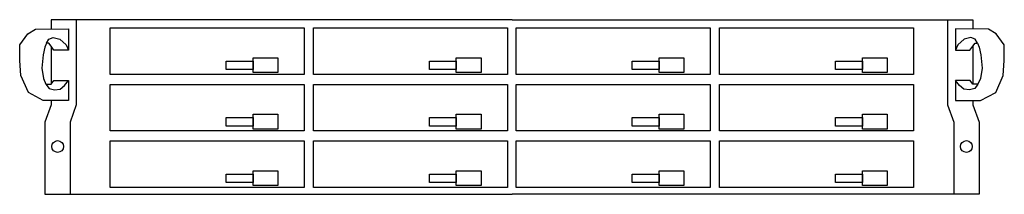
# Model space of a CAD drawing. Header units: centimetres. Extents: x 74448 to 96987, y -37016 to -10817.
# Tile 162 of 174: x 78925 to 79022, y -15122 to -15105. Entities that reach past the tile are written whole.
import ezdxf

# ---------------------------------------------------------------- set-up
doc = ezdxf.new("R2010")
doc.units = ezdxf.units.CM
doc.header["$LTSCALE"] = 0.02
doc.layers.get('0').update_dxf_attribs({"color": 8, "lineweight": 13})
doc.layers.add('CCTV', color=7, linetype='Continuous', lineweight=25)

# ---------------------------------------------------------------- blocks, each defined once
blk = doc.blocks.new('AAT_REJ_IP_2U')
for p, q in [((48.32, 18.02), (0.65, 18.02)), ((0.65, 18.02), (0.65, 17.06)), ((3.26, 18.02), (3.26, 9.25)), ((48.32, 18.02), (95.99, 18.02)), ((93.37, 18.02), (93.37, 9.25)), ((95.99, 18.02), (95.99, 17.06)), ((0.65, 15.29), (0.65, 11.36)), ((95.99, 15.29), (95.99, 11.36)), ((0.65, 9.25), (0, 7.46)), ((0.65, 9.67), (0.65, 9.25)), ((3.26, 9.25), (2.62, 7.46)), ((93.37, 9.25), (94.02, 7.46)), ((95.99, 9.67), (95.99, 9.25)), ((95.99, 9.25), (96.64, 7.46)), ((0, 7.46), (0, 0)), ((2.62, 7.46), (2.62, 0)), ((94.02, 7.46), (94.02, 0)), ((96.64, 7.46), (96.64, 0)), ((0, 0), (48.32, 0)), ((96.64, 0), (48.32, 0))]:
    blk.add_line(p, q)
for points in [[(2.45, 17.07), (2.45, 14.89), (0.95, 14.89), (0.65, 15.29), (0.41, 15.59), (0.18, 15.6), (0, 15.18), (-0.16, 14.41), (-0.29, 13.02), (-0.13, 11.97), (0.12, 11.36), (0.65, 11.36), (0.95, 11.74), (2.45, 11.74), (2.45, 9.67), (-0.15, 9.67), (-1.7, 10.5), (-2.47, 12.27), (-2.57, 13.82), (-2.59, 15.42), (-1.74, 16.57), (-0.96, 17.06), (2.45, 17.07)], [(94.18, 17.07), (94.18, 14.89), (95.68, 14.89), (95.99, 15.29), (96.23, 15.59), (96.45, 15.6), (96.64, 15.18), (96.8, 14.41), (96.93, 13.02), (96.76, 11.97), (96.51, 11.36), (95.99, 11.36), (95.69, 11.74), (94.18, 11.74), (94.18, 9.67), (96.78, 9.67), (98.34, 10.5), (99.1, 12.27), (99.21, 13.82), (99.23, 15.42), (98.38, 16.57), (97.6, 17.06), (94.18, 17.07)], [(0.18, 15.6), (0.41, 16.03), (0.87, 16.19), (1.57, 16), (2.22, 15.44), (2.45, 14.89)], [(96.45, 15.6), (96.22, 16.03), (95.77, 16.19), (95.07, 16), (94.41, 15.44), (94.18, 14.89)], [(0.12, 11.36), (0.47, 10.93), (1, 10.77), (1.6, 10.85), (2.05, 11.22), (2.45, 11.74)], [(96.51, 11.36), (96.17, 10.93), (95.64, 10.77), (95.04, 10.85), (94.59, 11.22), (94.18, 11.74)]]:
    blk.add_lwpolyline(points)
for points in [[(26.83, 12.38), (6.77, 12.38), (6.77, 17.18), (26.83, 17.18)], [(47.84, 12.38), (27.79, 12.38), (27.79, 17.18), (47.84, 17.18)], [(68.82, 12.38), (48.76, 12.38), (48.76, 17.18), (68.82, 17.18)], [(89.84, 12.38), (69.78, 12.38), (69.78, 17.18), (89.84, 17.18)], [(18.76, 13.76), (21.54, 13.76), (21.54, 12.87), (18.76, 12.87)], [(21.54, 14.09), (24.11, 14.09), (24.11, 12.58), (21.54, 12.58)], [(39.78, 13.76), (42.55, 13.76), (42.55, 12.87), (39.78, 12.87)], [(42.55, 14.09), (45.12, 14.09), (45.12, 12.58), (42.55, 12.58)], [(60.75, 13.76), (63.53, 13.76), (63.53, 12.87), (60.75, 12.87)], [(63.53, 14.09), (66.1, 14.09), (66.1, 12.58), (63.53, 12.58)], [(81.77, 13.76), (84.55, 13.76), (84.55, 12.87), (81.77, 12.87)], [(84.55, 14.09), (87.12, 14.09), (87.12, 12.58), (84.55, 12.58)], [(26.83, 6.55), (6.77, 6.55), (6.77, 11.34), (26.83, 11.34)], [(47.84, 6.55), (27.79, 6.55), (27.79, 11.34), (47.84, 11.34)], [(68.82, 6.55), (48.76, 6.55), (48.76, 11.34), (68.82, 11.34)], [(89.84, 6.55), (69.78, 6.55), (69.78, 11.34), (89.84, 11.34)], [(21.54, 8.26), (24.11, 8.26), (24.11, 6.74), (21.54, 6.74)], [(42.55, 8.26), (45.12, 8.26), (45.12, 6.74), (42.55, 6.74)], [(63.53, 8.26), (66.1, 8.26), (66.1, 6.74), (63.53, 6.74)], [(84.55, 8.26), (87.12, 8.26), (87.12, 6.74), (84.55, 6.74)], [(18.76, 7.92), (21.54, 7.92), (21.54, 7.03), (18.76, 7.03)], [(39.78, 7.92), (42.55, 7.92), (42.55, 7.03), (39.78, 7.03)], [(60.75, 7.92), (63.53, 7.92), (63.53, 7.03), (60.75, 7.03)], [(81.77, 7.92), (84.55, 7.92), (84.55, 7.03), (81.77, 7.03)], [(26.83, 0.71), (6.77, 0.71), (6.77, 5.51), (26.83, 5.51)], [(47.84, 0.71), (27.79, 0.71), (27.79, 5.51), (47.84, 5.51)], [(68.82, 0.71), (48.76, 0.71), (48.76, 5.51), (68.82, 5.51)], [(89.84, 0.71), (69.78, 0.71), (69.78, 5.51), (89.84, 5.51)], [(18.76, 2.09), (21.54, 2.09), (21.54, 1.2), (18.76, 1.2)], [(21.54, 2.43), (24.11, 2.43), (24.11, 0.91), (21.54, 0.91)], [(39.78, 2.09), (42.55, 2.09), (42.55, 1.2), (39.78, 1.2)], [(42.55, 2.43), (45.12, 2.43), (45.12, 0.91), (42.55, 0.91)], [(60.75, 2.09), (63.53, 2.09), (63.53, 1.2), (60.75, 1.2)], [(63.53, 2.43), (66.1, 2.43), (66.1, 0.91), (63.53, 0.91)], [(81.77, 2.09), (84.55, 2.09), (84.55, 1.2), (81.77, 1.2)], [(84.55, 2.43), (87.12, 2.43), (87.12, 0.91), (84.55, 0.91)]]:
    blk.add_lwpolyline(points, close=True)
for centre in [(1.33, 4.93), (95.31, 4.93)]:
    blk.add_circle(centre, 0.606)

msp = doc.modelspace()

# ---------------------------------------------------------------- block references
at = {"layer": 'CCTV', "xscale": 0.9505338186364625, "yscale": 0.9505338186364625, "zscale": 0.9505338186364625}
msp.add_blockref('AAT_REJ_IP_2U', (78927.491, -15122.199), dxfattribs=at)

doc.saveas('drawing.dxf')
